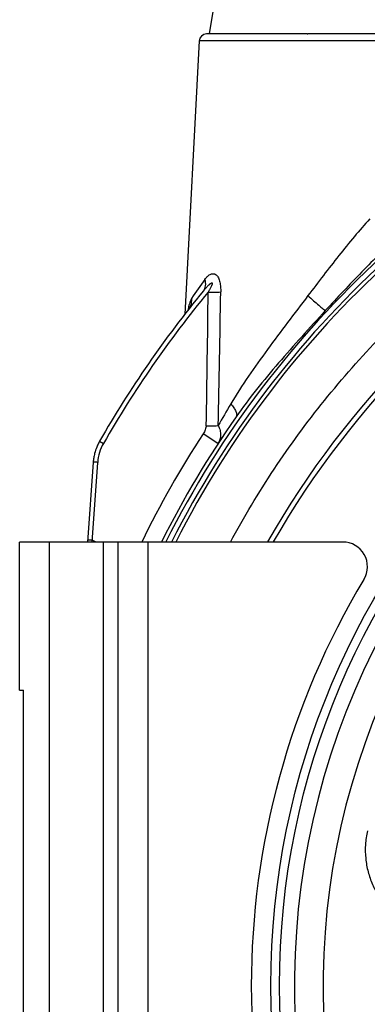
# Model space of a CAD drawing. Extents: x -3093 to 1181, y 8 to 2278.
# Tile 54 of 77: x -931 to -861, y 1156 to 1356. Entities that reach past the tile are written whole.
import ezdxf

# ---------------------------------------------------------------- set-up
doc = ezdxf.new("R2010")
doc.units = 0
doc.header["$LTSCALE"] = 65.395
doc.layers.get('0').update_dxf_attribs({"linetype": 'CONTINUOUS'})

msp = doc.modelspace()

# ---------------------------------------------------------------- linework, layer by layer
at = {"color": 6, "linetype": 'CONTINUOUS'}
for p, q in [((-892.9, 1352.7), (-892.13, 1357.27)), ((-873.03, 1352.7), (-872.9, 1352.7)), ((-894.97, 1351.28), (-897.87, 1295.89)), ((-916.47, 1265.87), (-917.6, 1249.7))]:
    msp.add_line(p, q, dxfattribs=at)
at = {"color": 9, "linetype": 'CONTINUOUS'}
for p, q in [((-873.03, 1352.7), (-893.47, 1352.7)), ((-852.32, 1352.7), (-872.9, 1352.7)), ((-850.82, 1351.28), (-894.97, 1351.28)), ((-891.15, 1269.66), (-894.16, 1271.63)), ((-915.17, 1270.15), (-914.39, 1269.71)), ((-916.69, 1249.7), (-915.56, 1265.85)), ((-925.4, 1249.7), (-925.4, 1069.7)), ((-915.9, 1249.7), (-916.67, 1250.06)), ((-914.4, 1069.7), (-914.4, 1249.7)), ((-905.4, 1249.7), (-905.4, 1069.7))]:
    msp.add_line(p, q, dxfattribs=at)
at = {"color": 7, "linetype": 'CONTINUOUS'}
for p, q in [((-931.4, 1219.7), (-931.4, 1249.7)), ((-865.82, 1249.7), (-931.4, 1249.7)), ((-911.4, 1069.7), (-911.4, 1249.7)), ((-931.4, 1219.7), (-930.59, 1219.7)), ((-930.59, 1099.7), (-930.59, 1219.7))]:
    msp.add_line(p, q, dxfattribs=at)
at = {"color": 6, "linetype": 'CONTINUOUS'}
msp.add_lwpolyline([(-896.97, 1297.09), (-896.96, 1297.1), (-896.96, 1297.12), (-896.96, 1297.12), (-896.96, 1297.11), (-896.97, 1297.1), (-896.98, 1297.08), (-897, 1297.04), (-897.02, 1297), (-897.05, 1296.96), (-897.09, 1296.9), (-897.14, 1296.84), (-897.15, 1296.83)], dxfattribs=at)
at = {"color": 7, "linetype": 'CONTINUOUS'}
msp.add_circle((-722.9, 1159.7), 157.53, dxfattribs=at)
at = {"color": 9, "linetype": 'CONTINUOUS'}
msp.add_circle((-722.9, 1159.7), 155.78, dxfattribs=at)
at = {"color": 6, "linetype": 'CONTINUOUS'}
for centre, radius, start, end in [((-893.47, 1351.2), 1.5, 90, 177), ((-722.9, 1159.7), 221.74, 140.5426, 150.1231), ((-722.9, 1159.7), 201, 144.9682, 153.399), ((-906.5, 1265.17), 10, 165.647, 170.8233), ((-906.5, 1265.17), 10, 155.2966, 157.8838)]:
    msp.add_arc(centre, radius, start, end, dxfattribs=at)
at = {"color": 9, "linetype": 'CONTINUOUS'}
for centre, radius, start, end in [((-722.9, 1159.7), 200.22, 111.5029, 153.2858), ((-722.9, 1159.7), 199.18, 111.8374, 153.1354), ((-722.9, 1159.81), 198.37, 111.4765, 153.0556), ((-722.9, 1159.7), 152.75, 94.8929, 205.1071), ((-722.9, 1159.7), 146.93, 95.0602, 204.9398), ((-701.22, 1165.38), 236.67, 144.4608, 145.5982), ((-722.9, 1159.7), 220.84, 140.4389, 150.1231), ((-4331.61, 1336.21), 3438.65, 358.95153, 359.40246), ((-5052.59, 1362.55), 4162.45, 358.77137, 359.14445), ((-877.87, 1293.12), 19.71, 169.0123, 169.5443), ((-880.16, 1293.56), 17.38, 168.1323, 169.0197), ((-899.48, 1298.67), 2.97, 321.802, 324.5841), ((-899.51, 1298.69), 3.01, 324.58, 325.5741), ((-899.55, 1298.72), 3.05, 325.5802, 329.2693), ((-695.81, 1163.4), 224.09, 149.335, 150.6308), ((-722.9, 1159.7), 204.6, 146.832, 153.9024), ((-906.58, 1265.22), 9.01, 150.124, 175.9954)]:
    msp.add_arc(centre, radius, start, end, dxfattribs=at)
at = {"color": 7, "linetype": 'CONTINUOUS'}
for centre, radius, start, end in [((-722.9, 1159.7), 182, 29.6407, 150.3593), ((-722.9, 1159.7), 181, 29.8208, 150.1792), ((-865.82, 1244.7), 5, 328.9924, 90), ((-724.4, 1159.7), 160, 148.9924, 211.0076)]:
    msp.add_arc(centre, radius, start, end, dxfattribs=at)
at = {"color": 2, "linetype": 'CONTINUOUS'}
for start, end in [(150.1231, 155.2966), (157.8838, 165.647), (170.8233, 176)]:
    msp.add_arc((-906.5, 1265.17), 10, start, end, dxfattribs=at)
at = {"color": 9, "linetype": 'CONTINUOUS'}
for points, knots in [([(-888.63, 1249.7), (-885.89, 1254.76), (-879.95, 1264.65), (-866.33, 1283.22), (-846.18, 1303.99), (-822.58, 1320.72), (-802.13, 1331.35), (-791.46, 1335.71), (-786.03, 1337.64)], [0, 0, 0, 0, 0.125042, 0.250091, 0.499947, 0.74983, 0.874912, 1, 1, 1, 1]), ([(-860.31, 1315.21), (-861.41, 1314.06), (-863.55, 1311.6), (-866.66, 1307.75), (-869.78, 1303.74), (-871.85, 1301.02), (-872.9, 1299.65)], [0, 0, 0, 0, 0.238641, 0.487692, 0.742379, 1, 1, 1, 1]), ([(-854.42, 1311.69), (-855.72, 1310.57), (-858.27, 1308.19), (-862, 1304.45), (-865.7, 1300.57), (-868.15, 1297.94), (-869.37, 1296.61)], [0, 0, 0, 0, 0.242904, 0.492371, 0.745315, 1, 1, 1, 1]), ([(-893.8, 1302.95), (-893.65, 1303.15), (-893.35, 1303.52), (-892.81, 1303.95), (-892.27, 1304.13), (-891.84, 1304.06), (-891.53, 1303.89), (-891.26, 1303.61), (-890.96, 1303.12), (-890.73, 1302.36), (-890.61, 1301.4), (-890.6, 1300.73), (-890.6, 1300.4)], [0, 0, 0, 0, 0.115222, 0.221301, 0.319043, 0.368304, 0.421238, 0.480353, 0.545986, 0.690502, 0.843775, 1, 1, 1, 1]), ([(-894.1, 1300.61), (-893.98, 1300.76), (-893.79, 1301.09), (-893.58, 1301.89), (-893.67, 1302.54), (-893.8, 1302.95)], [0, 0, 0, 0, 0.22722, 0.469139, 1, 1, 1, 1]), ([(-894.1, 1300.61), (-893.98, 1300.76), (-893.8, 1300.98), (-893.54, 1301.27), (-893.35, 1301.48), (-893.15, 1301.68), (-892.99, 1301.84), (-892.85, 1301.97), (-892.74, 1302.06), (-892.63, 1302.14), (-892.54, 1302.2), (-892.46, 1302.23), (-892.4, 1302.25), (-892.34, 1302.23), (-892.32, 1302.17), (-892.32, 1302.11), (-892.33, 1302.02), (-892.36, 1301.91), (-892.41, 1301.77), (-892.49, 1301.59), (-892.59, 1301.37), (-892.72, 1301.11), (-892.86, 1300.86), (-893.01, 1300.6), (-893.1, 1300.43), (-893.15, 1300.35)], [0, 0, 0, 0, 0.127111, 0.190443, 0.253568, 0.316406, 0.378807, 0.409755, 0.440429, 0.470661, 0.500036, 0.514082, 0.527227, 0.539035, 0.551454, 0.565744, 0.580932, 0.612302, 0.644207, 0.676331, 0.740863, 0.805567, 0.870347, 0.935164, 1, 1, 1, 1]), ([(-893.15, 1300.35), (-892.69, 1300.35), (-891.84, 1300.35), (-890.99, 1300.38), (-890.6, 1300.4)], [0, 0, 0, 0, 0.542282, 1, 1, 1, 1]), ([(-872.9, 1299.65), (-874.28, 1297.84), (-877.03, 1294.22), (-882.42, 1287.03), (-886.29, 1281.52), (-888.56, 1277.69)], [0, 0, 0, 0, 0.253073, 0.505165, 1, 1, 1, 1]), ([(-872.9, 1299.65), (-872.52, 1299.31), (-871.79, 1298.65), (-870.78, 1297.77), (-870.05, 1297.14), (-869.6, 1296.79), (-869.44, 1296.66), (-869.37, 1296.61)], [0, 0, 0, 0, 0.326, 0.631279, 0.865654, 0.945801, 1, 1, 1, 1]), ([(-896.49, 1299.1), (-896.57, 1298.98), (-896.71, 1298.7), (-896.96, 1298.05), (-897.09, 1297.51), (-897.17, 1297.14)], [0, 0, 0, 0, 0.20672, 0.447411, 1, 1, 1, 1]), ([(-896.92, 1297.16), (-896.75, 1297.44), (-896.5, 1298.08), (-896.46, 1298.76), (-896.49, 1299.1)], [0, 0, 0, 0, 0.496722, 1, 1, 1, 1]), ([(-869.37, 1296.61), (-870.98, 1294.87), (-874.17, 1291.35), (-878.86, 1286.04), (-883.35, 1280.67), (-886.16, 1276.96), (-887.48, 1275.08)], [0, 0, 0, 0, 0.253329, 0.505481, 0.75475, 1, 1, 1, 1]), ([(-888.56, 1277.69), (-888.34, 1277.44), (-887.94, 1276.96), (-887.56, 1276.33), (-887.39, 1275.85), (-887.35, 1275.55), (-887.37, 1275.29), (-887.44, 1275.14), (-887.48, 1275.08)], [0, 0, 0, 0, 0.334065, 0.619755, 0.73764, 0.838168, 0.923742, 1, 1, 1, 1]), ([(-893.54, 1273.29), (-893.54, 1273.16), (-893.59, 1272.88), (-893.77, 1272.31), (-893.99, 1271.9), (-894.16, 1271.63)], [0, 0, 0, 0, 0.219752, 0.466559, 1, 1, 1, 1]), ([(-893.54, 1273.28), (-893.33, 1273.28), (-892.51, 1273.27), (-891.7, 1273.28), (-891.1, 1273.3)], [0, 0, 0, 0, 0.259987, 1, 1, 1, 1]), ([(-891.1, 1273.3), (-890.94, 1272.99), (-890.7, 1272.36), (-890.58, 1271.39), (-890.73, 1270.47), (-890.99, 1269.91), (-891.15, 1269.66)], [0, 0, 0, 0, 0.271874, 0.525354, 0.765462, 1, 1, 1, 1]), ([(-915.56, 1265.85), (-915.68, 1265.86), (-915.85, 1265.87), (-916.06, 1265.88), (-916.2, 1265.88), (-916.31, 1265.88), (-916.4, 1265.88), (-916.45, 1265.88), (-916.47, 1265.88), (-916.47, 1265.87), (-916.47, 1265.87)], [0, 0, 0, 0, 0.375222, 0.553029, 0.710187, 0.83694, 0.928127, 0.981163, 0.994325, 1, 1, 1, 1]), ([(-916.67, 1250.06), (-916.79, 1250.06), (-916.96, 1250.07), (-917.17, 1250.08), (-917.31, 1250.09), (-917.42, 1250.09), (-917.49, 1250.09), (-917.53, 1250.09), (-917.56, 1250.09), (-917.57, 1250.09), (-917.58, 1250.08), (-917.58, 1250.08)], [0, 0, 0, 0, 0.388433, 0.560844, 0.710741, 0.833048, 0.923647, 0.956077, 0.979583, 0.994058, 1, 1, 1, 1]), ([(-860.83, 1191.15), (-861.04, 1190.23), (-861.31, 1188.37), (-861.25, 1185.57), (-860.76, 1182.85), (-859.86, 1180.28), (-858.61, 1177.93), (-857.04, 1175.84), (-855.23, 1174.03), (-852.56, 1172.04), (-848.81, 1170.32), (-844.75, 1169.68), (-841.52, 1169.83), (-839.1, 1170.28), (-836.75, 1171.07), (-835.25, 1171.81), (-834.53, 1172.24)], [0, 0, 0, 0, 0.068701, 0.136917, 0.20424, 0.27039, 0.335225, 0.398725, 0.460976, 0.522126, 0.641667, 0.759558, 0.818699, 0.878276, 0.938604, 1, 1, 1, 1])]:
    msp.add_open_spline(points, degree=3, knots=knots, dxfattribs=at)

doc.saveas('drawing.dxf')
